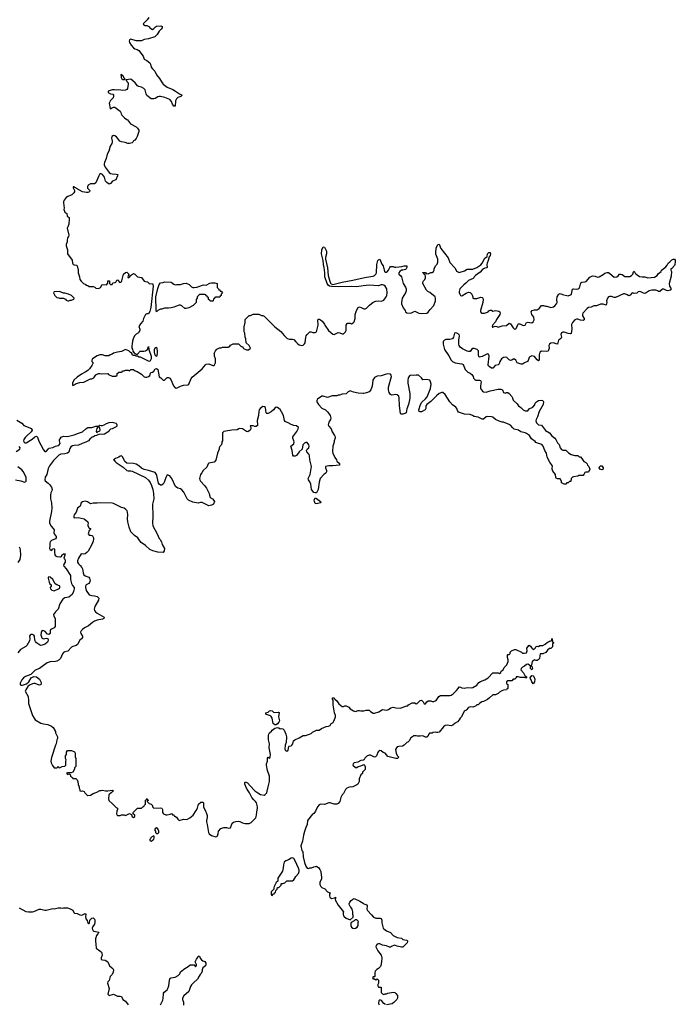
# Model space of a CAD drawing. Header units: inches. Extents: x 2221774 to 2440637, y 201306 to 357559.
# Tile 104 of 245: x 2264898 to 2274641, y 306857 to 321491. Entities that reach past the tile are written whole.
import ezdxf

# ---------------------------------------------------------------- set-up
doc = ezdxf.new("R2010")
doc.units = ezdxf.units.IN
doc.header["$MEASUREMENT"] = 0
for name, color, linetype in [('C2360', 7, 'Continuous'), ('C2361', 7, 'Continuous'), ('C2362', 7, 'Continuous'), ('C2370', 7, 'Continuous'), ('C2371', 7, 'Continuous')]:
    doc.layers.add(name, color=color, linetype=linetype)

msp = doc.modelspace()

# ---------------------------------------------------------------- linework, layer by layer
at = {"layer": 'C2360', "color": 5}
for points, elevation in [([(2265867, 310000), (2265870, 309994), (2265894, 309970), (2265910, 309962), (2265950, 309966), (2265988, 309992), (2266007, 309993), (2266016, 310000)], 60), ([(2266259, 310000), (2266222, 309970), (2266218, 309910), (2266225, 309885), (2266278, 309838), (2266330, 309782), (2266354, 309770), (2266354, 309750), (2266342, 309730), (2266338, 309690), (2266345, 309670), (2266350, 309665), (2266390, 309665), (2266413, 309673), (2266450, 309674), (2266470, 309662), (2266530, 309692), (2266558, 309678), (2266570, 309642), (2266590, 309632), (2266608, 309650), (2266608, 309670), (2266586, 309690), (2266586, 309710), (2266647, 309773), (2266710, 309774), (2266727, 309793), (2266742, 309798), (2266747, 309813), (2266766, 309830), (2266766, 309890), (2266782, 309898), (2266790, 309914), (2266798, 309898), (2266814, 309890), (2266798, 309882), (2266794, 309870), (2266824, 309844), (2266853, 309833), (2266874, 309810), (2266874, 309790), (2266890, 309774), (2266990, 309778), (2267010, 309772), (2267022, 309750), (2267022, 309710), (2267034, 309690), (2267070, 309672), (2267090, 309672), (2267136, 309684), (2267152, 309692), (2267170, 309674), (2267190, 309674), (2267194, 309654), (2267206, 309654), (2267230, 309638), (2267247, 309607), (2267270, 309591), (2267330, 309607), (2267370, 309606), (2267390, 309611), (2267429, 309631), (2267475, 309670), (2267522, 309738), (2267539, 309770), (2267555, 309830), (2267590, 309861), (2267620, 309860), (2267631, 309850), (2267632, 309790), (2267658, 309730), (2267671, 309710), (2267684, 309664), (2267684, 309636), (2267672, 309590), (2267672, 309570), (2267685, 309530), (2267702, 309410), (2267712, 309392), (2267750, 309365), (2267815, 309345), (2267830, 309352), (2267838, 309362), (2267849, 309390), (2267855, 309430), (2267889, 309471), (2267930, 309485), (2267970, 309485), (2268006, 309474), (2268030, 309482), (2268055, 309550), (2268074, 309566), (2268110, 309576), (2268150, 309578), (2268170, 309576), (2268210, 309556), (2268250, 309546), (2268270, 309543), (2268310, 309546), (2268339, 309561), (2268360, 309580), (2268409, 309630), (2268419, 309670), (2268422, 309718), (2268433, 309770), (2268432, 309790), (2268415, 309850), (2268403, 309870), (2268376, 309896), (2268349, 309930), (2268311, 310000)], 60), ([(2268439, 310000), (2268476, 309976), (2268530, 309965), (2268547, 309973), (2268566, 309994), (2268569, 310000)], 60), ([(2269716, 310000), (2269711, 309989), (2269690, 309968), (2269671, 309930), (2269656, 309870), (2269630, 309842), (2269610, 309834), (2269570, 309833), (2269512, 309852), (2269490, 309852), (2269430, 309829), (2269370, 309834), (2269350, 309822), (2269326, 309790), (2269294, 309726), (2269267, 309693), (2269250, 309682), (2269173, 309587), (2269172, 309530), (2269150, 309486), (2269130, 309426), (2269115, 309370), (2269099, 309281), (2269078, 309210), (2269090, 309145), (2269106, 309126), (2269109, 309050), (2269130, 308965), (2269150, 308911), (2269170, 308881), (2269190, 308878), (2269210, 308885), (2269235, 308885), (2269270, 308902), (2269296, 308904), (2269310, 308912), (2269344, 308884), (2269360, 308860), (2269371, 308830), (2269377, 308777), (2269385, 308750), (2269381, 308719), (2269358, 308670), (2269360, 308640), (2269372, 308610), (2269390, 308592), (2269431, 308571), (2269471, 308531), (2269510, 308512), (2269502, 308490), (2269501, 308470), (2269506, 308450), (2269530, 308431), (2269578, 308442), (2269591, 308451), (2269591, 308431), (2269585, 308410), (2269631, 308331), (2269712, 308230), (2269705, 308215), (2269705, 308195), (2269711, 308170), (2269720, 308160), (2269750, 308136), (2269810, 308112), (2269855, 308150), (2269855, 308175), (2269848, 308190), (2269848, 308230), (2269838, 308270), (2269820, 308300), (2269808, 308310), (2269798, 308330), (2269795, 308350), (2269805, 308375), (2269822, 308398), (2269850, 308422), (2269870, 308432), (2269951, 308391), (2270000, 308359)], 60), ([(2264891, 308291), (2264990, 308235), (2265030, 308231), (2265090, 308231), (2265110, 308235), (2265189, 308270), (2265210, 308273), (2265270, 308258), (2265290, 308258), (2265390, 308281), (2265410, 308278), (2265470, 308291), (2265509, 308291), (2265530, 308286), (2265550, 308291), (2265611, 308291), (2265650, 308278), (2265690, 308258), (2265703, 308223), (2265714, 308210), (2265750, 308206), (2265790, 308187), (2265810, 308183), (2265830, 308187), (2265870, 308205), (2265879, 308190), (2265876, 308164), (2265881, 308130), (2265903, 308103), (2265910, 308065), (2265920, 308060), (2265930, 308056), (2265938, 308070), (2265939, 308110), (2265970, 308139), (2265990, 308141), (2266010, 308125), (2266017, 308110), (2266013, 308073), (2266008, 308050), (2265985, 308015), (2265975, 307990), (2265979, 307970), (2265990, 307950), (2266002, 307942), (2266072, 307930), (2266066, 307910), (2266057, 307903), (2266041, 307879), (2266024, 307830), (2266023, 307797), (2266032, 307750), (2266034, 307690), (2266090, 307650), (2266113, 307630), (2266119, 307619), (2266123, 307590), (2266107, 307550), (2266110, 307525), (2266130, 307516), (2266170, 307513), (2266207, 307490), (2266233, 307430), (2266283, 307390), (2266293, 307370), (2266286, 307334), (2266270, 307298), (2266245, 307270), (2266229, 307211), (2266207, 307190), (2266205, 307170), (2266226, 307090), (2266210, 307007), (2266216, 306996), (2266230, 306986), (2266290, 307009), (2266350, 306980), (2266390, 306978), (2266410, 306971), (2266431, 306930), (2266470, 306906), (2266509, 306849)], 40), ([(2266989, 306850), (2267023, 306917), (2267031, 306950), (2267033, 307010), (2267037, 307023), (2267044, 307036), (2267089, 307071), (2267102, 307090), (2267116, 307130), (2267125, 307215), (2267136, 307244), (2267150, 307253), (2267210, 307262), (2267254, 307286), (2267276, 307310), (2267290, 307341), (2267350, 307387), (2267403, 307417), (2267430, 307445), (2267490, 307442), (2267510, 307414), (2267527, 307433), (2267528, 307450), (2267506, 307490), (2267524, 307530), (2267545, 307555), (2267550, 307572), (2267570, 307572), (2267582, 307542), (2267598, 307518), (2267622, 307502), (2267651, 307491), (2267665, 307470), (2267665, 307450), (2267658, 307430), (2267622, 307398), (2267611, 307369), (2267610, 307346), (2267591, 307310), (2267578, 307302), (2267563, 307277), (2267542, 307230), (2267482, 307178), (2267453, 307147), (2267437, 307123), (2267410, 307050), (2267338, 306982), (2267316, 306950), (2267316, 306930), (2267332, 306890), (2267334, 306866), (2267330, 306844)], 40)]:
    msp.add_lwpolyline(points, dxfattribs=dict(at, elevation=elevation))
at = {"layer": 'C2360', "color": 5, "elevation": 60}
for points in [[(2266884, 309356), (2266846, 309334), (2266842, 309318), (2266834, 309310), (2266834, 309290), (2266850, 309282), (2266866, 309290), (2266890, 309314), (2266898, 309330), (2266895, 309355)], [(2266930, 309478), (2266910, 309466), (2266902, 309450), (2266914, 309430), (2266914, 309410), (2266930, 309394), (2266950, 309394), (2266966, 309410), (2266966, 309430), (2266950, 309466)], [(2268950, 309035), (2268930, 309029), (2268894, 309006), (2268852, 308990), (2268830, 308968), (2268816, 308930), (2268815, 308885), (2268802, 308838), (2268732, 308730), (2268732, 308688), (2268710, 308666), (2268682, 308610), (2268674, 308590), (2268673, 308567), (2268634, 308530), (2268634, 308490), (2268638, 308478), (2268650, 308474), (2268667, 308493), (2268682, 308498), (2268687, 308513), (2268702, 308518), (2268706, 308550), (2268726, 308570), (2268727, 308593), (2268750, 308594), (2268786, 308630), (2268786, 308650), (2268790, 308654), (2268810, 308654), (2268836, 308664), (2268870, 308694), (2268950, 308691), (2268970, 308705), (2269003, 308757), (2269040, 308800), (2269049, 308831), (2269050, 308850), (2269041, 308881), (2268994, 308990), (2268970, 309025)], [(2269885, 308115), (2269870, 308099), (2269826, 308074), (2269821, 308059), (2269821, 308030), (2269830, 308002), (2269847, 307987), (2269870, 307986), (2269889, 307991), (2269914, 308006), (2269929, 308030), (2269929, 308071), (2269935, 308090), (2269910, 308114)]]:
    msp.add_lwpolyline(points, close=True, dxfattribs=at)
at = {"layer": 'C2361', "color": 5}
for points, elevation in [([(2266498, 320000), (2266545, 319945), (2266630, 319896), (2266650, 319880), (2266669, 319850), (2266670, 319830), (2266644, 319756), (2266630, 319724), (2266610, 319701), (2266591, 319689), (2266581, 319670), (2266570, 319661), (2266530, 319649), (2266506, 319650), (2266466, 319666), (2266410, 319674), (2266387, 319687), (2266335, 319750), (2266310, 319767), (2266290, 319771), (2266267, 319753), (2266264, 319730), (2266273, 319690), (2266273, 319670), (2266266, 319650), (2266241, 319610), (2266222, 319538), (2266198, 319490), (2266181, 319430), (2266158, 319370), (2266153, 319350), (2266154, 319334), (2266170, 319299), (2266230, 319221), (2266246, 319206), (2266270, 319198), (2266330, 319197), (2266357, 319190), (2266354, 319170), (2266329, 319111), (2266276, 319090), (2266250, 319054), (2266230, 319048), (2266192, 319070), (2266173, 319090), (2266159, 319150), (2266131, 319190), (2266110, 319201), (2266090, 319199), (2266072, 319170), (2266030, 319064), (2266010, 319053), (2265950, 319051), (2265918, 319030), (2265910, 319018), (2265906, 319010), (2265908, 318988), (2265942, 318950), (2265934, 318930), (2265910, 318922), (2265890, 318922), (2265834, 318934), (2265741, 318981), (2265734, 318990), (2265717, 318997), (2265710, 319008), (2265694, 319006), (2265692, 318990), (2265712, 318950), (2265711, 318930), (2265703, 318917), (2265671, 318890), (2265615, 318865), (2265590, 318849), (2265561, 318810), (2265551, 318790), (2265547, 318770), (2265559, 318690), (2265555, 318670), (2265563, 318643), (2265571, 318631), (2265598, 318610), (2265602, 318570), (2265631, 318550), (2265635, 318530), (2265627, 318450), (2265616, 318410), (2265603, 318390), (2265627, 318290), (2265623, 318270), (2265607, 318250), (2265602, 318210), (2265604, 318190), (2265591, 318150), (2265591, 318130), (2265611, 318070), (2265607, 318033), (2265611, 318010), (2265676, 317916), (2265685, 317870), (2265693, 317853), (2265710, 317845), (2265743, 317843), (2265753, 317833), (2265766, 317770), (2265765, 317730), (2265786, 317670), (2265791, 317631), (2265810, 317605), (2265845, 317570), (2265870, 317561), (2265890, 317546), (2265910, 317541), (2265930, 317526), (2265990, 317525), (2266015, 317515), (2266030, 317502), (2266070, 317496), (2266098, 317510), (2266124, 317556), (2266188, 317552), (2266207, 317573), (2266210, 317611), (2266234, 317610), (2266234, 317570), (2266250, 317554), (2266270, 317554), (2266282, 317578), (2266316, 317584), (2266328, 317592), (2266342, 317618), (2266350, 317622), (2266387, 317587), (2266398, 317590), (2266410, 317598), (2266417, 317610), (2266442, 317710), (2266470, 317731), (2266490, 317738), (2266518, 317710), (2266505, 317670), (2266510, 317654), (2266530, 317662), (2266546, 317690), (2266590, 317718), (2266610, 317711), (2266627, 317687), (2266650, 317671), (2266710, 317658), (2266750, 317606), (2266770, 317598), (2266795, 317595), (2266827, 317567), (2266870, 317571), (2266877, 317557), (2266880, 317530), (2266845, 317215), (2266830, 317153), (2266810, 317117), (2266790, 317119), (2266770, 317109), (2266737, 317050), (2266726, 317010), (2266691, 316970), (2266671, 316930), (2266685, 316890), (2266685, 316870), (2266662, 316838), (2266630, 316815), (2266606, 316790), (2266585, 316750), (2266573, 316713), (2266571, 316670), (2266565, 316650), (2266565, 316610), (2266575, 316595), (2266582, 316562), (2266600, 316540), (2266630, 316522), (2266650, 316522), (2266690, 316565), (2266745, 316565), (2266770, 316571), (2266795, 316590), (2266810, 316634), (2266819, 316590), (2266850, 316490), (2266850, 316450), (2266831, 316409), (2266810, 316414), (2266693, 316473), (2266675, 316475), (2266650, 316488), (2266630, 316488), (2266610, 316498), (2266590, 316498), (2266568, 316508), (2266568, 316530), (2266545, 316545), (2266522, 316570), (2266470, 316589), (2266410, 316559), (2266354, 316550), (2266290, 316533), (2266270, 316519), (2266242, 316510), (2266224, 316496), (2266170, 316494), (2266129, 316509), (2266088, 316512), (2266050, 316497), (2265981, 316450), (2265971, 316430), (2265972, 316412), (2265992, 316390), (2265971, 316349), (2265938, 316302), (2265910, 316275), (2265872, 316250), (2265818, 316222), (2265750, 316178), (2265705, 316135), (2265682, 316090), (2265682, 316062), (2265690, 316054), (2265710, 316062), (2265724, 316076), (2265738, 316082), (2265790, 316098), (2265850, 316105), (2265930, 316145), (2265950, 316152), (2265970, 316152), (2265998, 316170), (2266030, 316212), (2266070, 316232), (2266090, 316232), (2266110, 316225), (2266210, 316232), (2266218, 316218), (2266270, 316192), (2266327, 316193), (2266346, 316210), (2266347, 316233), (2266362, 316238), (2266368, 316252), (2266410, 316254), (2266422, 316258), (2266426, 316270), (2266450, 316272), (2266470, 316282), (2266510, 316282), (2266530, 316274), (2266549, 316291), (2266590, 316292), (2266614, 316270), (2266642, 316262), (2266710, 316222), (2266750, 316185), (2266770, 316178), (2266790, 316178), (2266813, 316187), (2266830, 316205), (2266842, 316238), (2266850, 316246), (2266870, 316251), (2266890, 316267), (2266910, 316301), (2266930, 316306), (2266951, 316291), (2266970, 316182), (2266994, 316170), (2267030, 316134), (2267050, 316134), (2267090, 316172), (2267110, 316172), (2267130, 316162), (2267145, 316145), (2267185, 316050), (2267210, 316019), (2267230, 316015), (2267290, 316046), (2267330, 316058), (2267396, 316064), (2267410, 316074), (2267444, 316156), (2267460, 316180), (2267610, 316303), (2267657, 316363), (2267670, 316371), (2267710, 316376), (2267770, 316351), (2267790, 316352), (2267809, 316390), (2267809, 316450), (2267795, 316490), (2267795, 316515), (2267789, 316530), (2267806, 316570), (2267830, 316594), (2267868, 316612), (2267890, 316612), (2267910, 316622), (2267996, 316624), (2268020, 316640), (2268030, 316652), (2268070, 316672), (2268090, 316674), (2268150, 316674), (2268190, 316634), (2268210, 316634), (2268225, 316605), (2268270, 316582), (2268296, 316584), (2268326, 316610), (2268310, 316646), (2268266, 316690), (2268266, 316710), (2268258, 316730), (2268258, 316750), (2268248, 316770), (2268242, 316830), (2268235, 316850), (2268236, 316924), (2268248, 316990), (2268250, 317034), (2268310, 317094), (2268330, 317094), (2268370, 317112), (2268450, 317112), (2268490, 317094), (2268510, 317094), (2268530, 317082), (2268690, 316926), (2268779, 316859), (2268830, 316796), (2268874, 316754), (2268910, 316743), (2268950, 316743), (2268970, 316736), (2269004, 316704), (2269030, 316671), (2269050, 316658), (2269086, 316646), (2269110, 316652), (2269130, 316672), (2269139, 316690), (2269149, 316770), (2269155, 316790), (2269168, 316810), (2269208, 316850), (2269230, 316851), (2269256, 316844), (2269290, 316842), (2269310, 316854), (2269333, 316950), (2269328, 317030), (2269340, 317040), (2269350, 317042), (2269370, 317032), (2269392, 317010), (2269426, 316966), (2269431, 316950), (2269486, 316870), (2269550, 316818), (2269570, 316812), (2269630, 316842), (2269657, 316837), (2269690, 316822), (2269710, 316822), (2269738, 316850), (2269749, 316870), (2269749, 316950), (2269763, 316977), (2269770, 316982), (2269810, 316982), (2269830, 316972), (2269855, 316985), (2269870, 317002), (2269881, 317050), (2269885, 317110), (2269904, 317170), (2269930, 317212), (2269950, 317222), (2269975, 317215), (2270000, 317199)], 60), ([(2270000, 317533), (2269910, 317520), (2269830, 317525), (2269630, 317521), (2269530, 317524), (2269504, 317530), (2269484, 317544), (2269468, 317568), (2269433, 317670), (2269433, 317730), (2269425, 317810), (2269413, 317850), (2269409, 317910), (2269384, 318010), (2269389, 318071), (2269410, 318114), (2269430, 318112), (2269456, 318050), (2269459, 318010), (2269445, 317955), (2269444, 317930), (2269470, 317802), (2269483, 317690), (2269500, 317620), (2269517, 317577), (2269527, 317567), (2269550, 317556), (2269570, 317558), (2269690, 317590), (2269850, 317620), (2270000, 317654)], 60), ([(2270000, 315936), (2269930, 315939), (2269857, 315957), (2269810, 315975), (2269780, 315960), (2269750, 315928), (2269690, 315926), (2269650, 315908), (2269630, 315908), (2269610, 315898), (2269590, 315902), (2269542, 315898), (2269470, 315875), (2269410, 315895), (2269390, 315894), (2269322, 315850), (2269312, 315830), (2269312, 315810), (2269338, 315770), (2269390, 315718), (2269442, 315690), (2269478, 315658), (2269511, 315610), (2269521, 315570), (2269518, 315550), (2269491, 315510), (2269482, 315470), (2269491, 315450), (2269525, 315410), (2269544, 315364), (2269578, 315310), (2269585, 315290), (2269585, 315270), (2269571, 315230), (2269571, 315210), (2269551, 315150), (2269547, 315073), (2269551, 315050), (2269582, 314982), (2269605, 314950), (2269612, 314930), (2269650, 314894), (2269652, 314870), (2269550, 314858), (2269490, 314862), (2269443, 314850), (2269444, 314830), (2269459, 314790), (2269459, 314770), (2269448, 314752), (2269425, 314735), (2269365, 314670), (2269350, 314618), (2269333, 314510), (2269310, 314461), (2269290, 314457), (2269270, 314465), (2269233, 314510), (2269224, 314590), (2269210, 314622), (2269189, 314650), (2269184, 314670), (2269217, 314730), (2269235, 314850), (2269209, 314950), (2269206, 315010), (2269199, 315030), (2269165, 315070), (2269159, 315090), (2269169, 315110), (2269197, 315130), (2269201, 315150), (2269194, 315170), (2269170, 315209), (2269150, 315209), (2269130, 315199), (2269107, 315170), (2269094, 315106), (2269050, 315069), (2269010, 315014), (2268990, 315004), (2268965, 315005), (2268959, 315019), (2268949, 315090), (2268929, 315150), (2268970, 315187), (2268976, 315210), (2268973, 315233), (2268956, 315270), (2268956, 315290), (2269017, 315370), (2269037, 315410), (2269039, 315430), (2269010, 315457), (2268970, 315461), (2268930, 315472), (2268890, 315498), (2268852, 315512), (2268841, 315521), (2268832, 315532), (2268816, 315610), (2268790, 315665), (2268770, 315695), (2268750, 315714), (2268730, 315727), (2268710, 315732), (2268690, 315719), (2268668, 315692), (2268635, 315665), (2268590, 315639), (2268570, 315639), (2268559, 315650), (2268550, 315726), (2268537, 315737), (2268510, 315741), (2268470, 315712), (2268456, 315690), (2268451, 315671), (2268448, 315610), (2268425, 315535), (2268433, 315470), (2268430, 315458), (2268410, 315444), (2268390, 315444), (2268367, 315453), (2268326, 315454), (2268322, 315450), (2268332, 315432), (2268331, 315410), (2268321, 315390), (2268290, 315364), (2268270, 315369), (2268210, 315409), (2268170, 315413), (2268154, 315410), (2268130, 315395), (2268052, 315392), (2267934, 315370), (2267914, 315350), (2267912, 315230), (2267904, 315216), (2267902, 315190), (2267892, 315168), (2267870, 315146), (2267862, 315130), (2267862, 315110), (2267836, 315050), (2267814, 314946), (2267790, 314916), (2267710, 314899), (2267698, 314890), (2267680, 314840), (2267626, 314790), (2267603, 314757), (2267587, 314730), (2267571, 314670), (2267575, 314650), (2267587, 314630), (2267646, 314570), (2267676, 314530), (2267716, 314450), (2267718, 314422), (2267731, 314390), (2267765, 314370), (2267785, 314345), (2267791, 314330), (2267778, 314290), (2267750, 314274), (2267710, 314266), (2267610, 314314), (2267587, 314313), (2267550, 314304), (2267470, 314318), (2267409, 314350), (2267386, 314370), (2267335, 314470), (2267310, 314504), (2267290, 314517), (2267249, 314529), (2267215, 314555), (2267161, 314670), (2267130, 314713), (2267090, 314728), (2267070, 314689), (2267052, 314628), (2267030, 314588), (2267005, 314575), (2266990, 314574), (2266970, 314589), (2266963, 314603), (2266936, 314716), (2266930, 314733), (2266910, 314761), (2266810, 314793), (2266746, 314806), (2266706, 314826), (2266670, 314859), (2266630, 314884), (2266590, 314895), (2266490, 314902), (2266463, 314923), (2266450, 314942), (2266430, 314989), (2266410, 315009), (2266390, 315005), (2266370, 314989), (2266322, 314970), (2266294, 314950), (2266304, 314944), (2266311, 314930), (2266331, 314910), (2266438, 314838), (2266490, 314792), (2266510, 314786), (2266550, 314786), (2266570, 314781), (2266767, 314687), (2266810, 314645), (2266836, 314610), (2266856, 314570), (2266876, 314510), (2266887, 314450), (2266893, 314370), (2266871, 314290), (2266877, 314110), (2266871, 314010), (2266875, 313970), (2266941, 313850), (2266970, 313782), (2266985, 313765), (2267005, 313730), (2267017, 313690), (2267048, 313630), (2267045, 313595), (2267030, 313572), (2266950, 313575), (2266878, 313598), (2266830, 313619), (2266770, 313675), (2266702, 313722), (2266683, 313743), (2266655, 313790), (2266606, 313826), (2266550, 313878), (2266524, 313950), (2266504, 314030), (2266501, 314070), (2266505, 314130), (2266499, 314170), (2266493, 314190), (2266477, 314210), (2266450, 314229), (2266410, 314241), (2266290, 314299), (2266270, 314304), (2266092, 314312), (2266050, 314303), (2265990, 314306), (2265950, 314297), (2265905, 314325), (2265870, 314334), (2265834, 314326), (2265811, 314310), (2265799, 314261), (2265759, 314230), (2265736, 314170), (2265707, 314130), (2265701, 314110), (2265702, 314090), (2265710, 314087), (2265769, 314091), (2265810, 314084), (2265855, 314070), (2265911, 314030), (2265918, 314010), (2265911, 313990), (2265911, 313970), (2265930, 313932), (2265954, 313930), (2265930, 313898), (2265916, 313850), (2265930, 313831), (2265950, 313831), (2265970, 313826), (2265979, 313819), (2265997, 313790), (2265997, 313770), (2265990, 313738), (2265971, 313690), (2265915, 313590), (2265896, 313570), (2265870, 313553), (2265850, 313549), (2265810, 313554), (2265770, 313486), (2265757, 313450), (2265758, 313430), (2265770, 313406), (2265799, 313379), (2265823, 313350), (2265830, 313330), (2265839, 313270), (2265850, 313241), (2265870, 313224), (2265925, 313205), (2265938, 313190), (2265944, 313150), (2265936, 313124), (2265928, 313112), (2265888, 313092), (2265876, 313070), (2265874, 313050), (2265887, 313007), (2265930, 312944), (2265970, 312931), (2266010, 312928), (2266050, 312917), (2266065, 312905), (2266073, 312893), (2266070, 312862), (2266014, 312770), (2266005, 312730), (2266011, 312710), (2266024, 312690), (2266051, 312670), (2266156, 312610), (2266151, 312590), (2266130, 312581), (2266050, 312565), (2266010, 312550), (2265979, 312530), (2265920, 312480), (2265859, 312450), (2265831, 312430), (2265811, 312410), (2265804, 312390), (2265807, 312370), (2265831, 312330), (2265831, 312310), (2265817, 312290), (2265790, 312269), (2265756, 312204), (2265738, 312190), (2265690, 312177), (2265670, 312165), (2265614, 312106), (2265570, 312094), (2265550, 312084), (2265535, 312065), (2265503, 311997), (2265484, 311976), (2265450, 311955), (2265430, 311950), (2265350, 311945), (2265307, 311933), (2265230, 311880), (2265193, 311847), (2265130, 311822), (2265063, 311757), (2264987, 311730), (2264955, 311710), (2264930, 311680), (2264905, 311630), (2264905, 311605), (2264921, 311601), (2264938, 311602), (2264998, 311622), (2265032, 311648), (2265070, 311707), (2265090, 311721), (2265110, 311727), (2265150, 311723), (2265194, 311690), (2265213, 311650), (2265217, 311630), (2265210, 311604), (2265190, 311601), (2265130, 311624), (2265110, 311627), (2265090, 311621), (2265042, 311598), (2265021, 311579), (2264988, 311530), (2264982, 311510), (2265023, 311430), (2265031, 311370), (2265031, 311330), (2265091, 311151), (2265111, 311111), (2265130, 311085), (2265210, 311038), (2265250, 311025), (2265317, 311017), (2265370, 310992), (2265398, 310970), (2265430, 310914), (2265432, 310890), (2265462, 310830), (2265462, 310810), (2265452, 310788), (2265442, 310730), (2265431, 310710), (2265370, 310526), (2265361, 310470), (2265365, 310445), (2265384, 310404), (2265410, 310374), (2265450, 310374), (2265462, 310378), (2265470, 310394), (2265478, 310378), (2265490, 310374), (2265530, 310392), (2265570, 310394), (2265586, 310410), (2265582, 310422), (2265582, 310470), (2265588, 310490), (2265578, 310510), (2265578, 310550), (2265595, 310570), (2265596, 310604), (2265608, 310630), (2265670, 310631), (2265714, 310610), (2265722, 310590), (2265724, 310536), (2265732, 310510), (2265734, 310390), (2265714, 310370), (2265714, 310350), (2265690, 310308), (2265664, 310296), (2265610, 310298), (2265594, 310290), (2265610, 310274), (2265630, 310282), (2265650, 310274), (2265654, 310250), (2265682, 310230), (2265690, 310214), (2265732, 310212), (2265753, 310193), (2265762, 310170), (2265765, 310125), (2265782, 310090), (2265782, 310070), (2265792, 310050), (2265794, 310030), (2265810, 310025), (2265830, 310032), (2265858, 310018), (2265867, 310000)], 60), ([(2264857, 315537), (2264930, 315494), (2264961, 315461), (2265074, 315414), (2265084, 315390), (2265070, 315366), (2264997, 315303), (2264979, 315281), (2264961, 315250), (2264956, 315230), (2264963, 315210), (2264982, 315202), (2264996, 315204), (2265082, 315258), (2265121, 315290), (2265150, 315302), (2265165, 315285), (2265185, 315225), (2265250, 315096), (2265270, 315071), (2265290, 315071), (2265325, 315115), (2265338, 315122), (2265390, 315133), (2265428, 315152), (2265470, 315160), (2265486, 315170), (2265498, 315190), (2265492, 315230), (2265492, 315250), (2265498, 315262), (2265516, 315284), (2265550, 315303), (2265610, 315295), (2265710, 315322), (2265770, 315347), (2265834, 315366), (2265881, 315410), (2265910, 315428), (2265969, 315431), (2266030, 315451), (2266068, 315452), (2266090, 315462), (2266110, 315458), (2266130, 315461), (2266153, 315467), (2266190, 315491), (2266230, 315506), (2266270, 315511), (2266332, 315492), (2266342, 315470), (2266342, 315450), (2266330, 315438), (2266272, 315408), (2266250, 315406), (2266230, 315386), (2266222, 315370), (2266158, 315330), (2266130, 315326), (2266090, 315330), (2266059, 315321), (2266042, 315310), (2266015, 315305), (2265996, 315290), (2265975, 315285), (2265942, 315258), (2265920, 315230), (2265879, 315210), (2265826, 315194), (2265770, 315167), (2265710, 315163), (2265684, 315156), (2265660, 315140), (2265643, 315117), (2265630, 315065), (2265610, 315050), (2265570, 315040), (2265510, 315033), (2265481, 315019), (2265401, 314939), (2265340, 314860), (2265322, 314818), (2265303, 314730), (2265275, 314690), (2265271, 314651), (2265275, 314635), (2265323, 314603), (2265343, 314583), (2265370, 314545), (2265379, 314510), (2265376, 314490), (2265361, 314459), (2265356, 314430), (2265356, 314370), (2265371, 314310), (2265374, 314230), (2265370, 314179), (2265342, 314038), (2265342, 314010), (2265364, 313964), (2265398, 313930), (2265411, 313910), (2265406, 313866), (2265411, 313850), (2265439, 313810), (2265439, 313790), (2265430, 313775), (2265370, 313752), (2265351, 313730), (2265345, 313710), (2265348, 313670), (2265341, 313630), (2265350, 313611), (2265370, 313601), (2265390, 313625), (2265411, 313631), (2265417, 313617), (2265414, 313570), (2265418, 313538), (2265430, 313522), (2265450, 313513), (2265493, 313507), (2265506, 313510), (2265522, 313518), (2265526, 313530), (2265550, 313554), (2265572, 313550), (2265571, 313530), (2265554, 313490), (2265570, 313474), (2265575, 313450), (2265572, 313430), (2265550, 313390), (2265553, 313370), (2265590, 313330), (2265652, 313230), (2265653, 313170), (2265668, 313110), (2265681, 313081), (2265706, 313050), (2265710, 313032), (2265699, 312990), (2265678, 312950), (2265630, 312907), (2265570, 312900), (2265540, 312880), (2265493, 312807), (2265471, 312730), (2265431, 312690), (2265402, 312650), (2265404, 312624), (2265423, 312590), (2265427, 312490), (2265423, 312470), (2265411, 312450), (2265370, 312435), (2265356, 312424), (2265351, 312409), (2265350, 312369), (2265330, 312353), (2265310, 312359), (2265278, 312398), (2265255, 312410), (2265230, 312412), (2265220, 312400), (2265215, 312385), (2265212, 312350), (2265225, 312305), (2265230, 312297), (2265250, 312291), (2265290, 312301), (2265315, 312295), (2265321, 312270), (2265317, 312250), (2265310, 312239), (2265275, 312210), (2265230, 312193), (2265206, 312190), (2265150, 312227), (2265133, 312250), (2265124, 312270), (2265116, 312330), (2265110, 312341), (2265090, 312354), (2265070, 312355), (2265055, 312345), (2265045, 312330), (2265047, 312290), (2265042, 312258), (2265006, 312190), (2264990, 312174), (2264908, 312130), (2264870, 312082)], 40), ([(2264847, 315073), (2264899, 315110), (2264903, 315130), (2264890, 315147)], 40), ([(2264834, 314650), (2264915, 314635), (2264970, 314619), (2264990, 314625), (2264993, 314630), (2264995, 314690), (2264950, 314777), (2264930, 314799), (2264870, 314845)], 40), ([(2264875, 313425), (2264907, 313470), (2264915, 313530), (2264910, 313610), (2264906, 313630), (2264894, 313650)], 40), ([(2268569, 310000), (2268577, 310023), (2268589, 310090), (2268612, 310170), (2268609, 310250), (2268581, 310330), (2268567, 310410), (2268567, 310430), (2268579, 310470), (2268583, 310517), (2268590, 310532), (2268610, 310512), (2268619, 310530), (2268624, 310570), (2268603, 310670), (2268609, 310730), (2268595, 310790), (2268595, 310850), (2268599, 310870), (2268610, 310891), (2268642, 310918), (2268649, 310930), (2268690, 310962), (2268730, 310971), (2268748, 310968), (2268770, 310951), (2268790, 310956), (2268810, 310951), (2268826, 310930), (2268855, 310870), (2268865, 310830), (2268858, 310750), (2268844, 310710), (2268839, 310650), (2268848, 310628), (2268870, 310621), (2268890, 310634), (2268898, 310690), (2268904, 310696), (2268930, 310701), (2268942, 310710), (2268955, 310730), (2268968, 310772), (2268986, 310790), (2269050, 310818), (2269110, 310852), (2269147, 310853), (2269206, 310870), (2269230, 310882), (2269250, 310902), (2269310, 310932), (2269350, 310932), (2269384, 310956), (2269450, 310986), (2269486, 310990), (2269510, 311002), (2269528, 311030), (2269550, 311042), (2269570, 311074), (2269589, 311130), (2269589, 311151), (2269577, 311190), (2269556, 311310), (2269555, 311375), (2269548, 311390), (2269546, 311410), (2269550, 311412), (2269571, 311411), (2269582, 311390), (2269610, 311366), (2269641, 311321), (2269690, 311285), (2269710, 311282), (2269730, 311291), (2269750, 311291), (2269791, 311271), (2269810, 311251), (2269860, 311220), (2269890, 311211), (2269930, 311225), (2269950, 311225), (2269970, 311218), (2270000, 311218)], 60), ([(2270000, 310485), (2269970, 310482), (2269922, 310458), (2269870, 310448), (2269852, 310430), (2269851, 310410), (2269890, 310378), (2269910, 310378), (2269930, 310392), (2269970, 310402), (2270000, 310417)], 60), ([(2270000, 310316), (2269994, 310310), (2269992, 310288), (2269970, 310266), (2269942, 310210), (2269942, 310170), (2269922, 310130), (2269910, 310118), (2269850, 310088), (2269830, 310082), (2269810, 310088), (2269762, 310070), (2269742, 310050), (2269716, 310000)], 60), ([(2268311, 310000), (2268295, 310030), (2268268, 310068), (2268242, 310130), (2268243, 310150), (2268250, 310163), (2268284, 310150), (2268322, 310102), (2268390, 310032), (2268439, 310000)], 60), ([(2266016, 310000), (2266018, 310002), (2266046, 310010), (2266090, 310034), (2266110, 310034), (2266130, 310042), (2266171, 310031), (2266210, 310031), (2266270, 310038), (2266290, 310032), (2266290, 310029), (2266278, 310022), (2266271, 310009), (2266259, 310000)], 60)]:
    msp.add_lwpolyline(points, dxfattribs=dict(at, elevation=elevation))
for points, elevation in [([(2267210, 317551), (2267230, 317556), (2267290, 317556), (2267330, 317571), (2267370, 317574), (2267417, 317557), (2267450, 317518), (2267471, 317511), (2267490, 317511), (2267530, 317517), (2267630, 317552), (2267670, 317546), (2267726, 317574), (2267750, 317581), (2267800, 317580), (2267832, 317570), (2267834, 317510), (2267854, 317490), (2267858, 317478), (2267870, 317474), (2267878, 317458), (2267890, 317454), (2267914, 317430), (2267894, 317410), (2267894, 317390), (2267878, 317382), (2267870, 317366), (2267810, 317366), (2267798, 317362), (2267793, 317347), (2267778, 317342), (2267774, 317310), (2267770, 317306), (2267730, 317306), (2267722, 317322), (2267706, 317330), (2267702, 317362), (2267690, 317366), (2267682, 317382), (2267668, 317388), (2267662, 317402), (2267650, 317406), (2267570, 317406), (2267534, 317370), (2267534, 317350), (2267522, 317330), (2267522, 317290), (2267517, 317283), (2267475, 317245), (2267414, 317210), (2267370, 317198), (2267350, 317198), (2267310, 317238), (2267290, 317248), (2267270, 317248), (2267190, 317218), (2267151, 317209), (2267110, 317202), (2267050, 317202), (2267011, 317189), (2266990, 317189), (2266950, 317169), (2266930, 317148), (2266925, 317170), (2266923, 317370), (2266950, 317495), (2266970, 317555), (2266990, 317581), (2267030, 317586), (2267050, 317595), (2267150, 317591), (2267190, 317558)], 60), ([(2265490, 317449), (2265410, 317446), (2265404, 317436), (2265402, 317430), (2265418, 317390), (2265450, 317363), (2265479, 317359), (2265490, 317352), (2265550, 317354), (2265577, 317337), (2265590, 317322), (2265613, 317313), (2265630, 317312), (2265650, 317322), (2265670, 317322), (2265702, 317338), (2265706, 317350), (2265666, 317390), (2265626, 317410), (2265570, 317426), (2265550, 317426)], 60), ([(2266930, 316486), (2266910, 316506), (2266901, 316550), (2266903, 316590), (2266910, 316614), (2266930, 316622), (2266941, 316570), (2266941, 316530)], 60), ([(2266070, 315446), (2266058, 315442), (2266045, 315415), (2266034, 315374), (2266038, 315358), (2266050, 315354), (2266056, 315364), (2266090, 315382), (2266095, 315390), (2266090, 315426)], 40), ([(2269310, 314297), (2269290, 314302), (2269277, 314330), (2269274, 314350), (2269290, 314382), (2269310, 314376), (2269366, 314330), (2269371, 314311), (2269374, 314310), (2269370, 314309)], 60), ([(2265330, 313209), (2265321, 313199), (2265319, 313190), (2265334, 313130), (2265347, 313107), (2265365, 313090), (2265365, 313070), (2265351, 313050), (2265356, 313030), (2265376, 313010), (2265410, 313004), (2265475, 313030), (2265490, 313041), (2265497, 313050), (2265494, 313070), (2265490, 313075), (2265450, 313089), (2265427, 313107), (2265393, 313173), (2265350, 313205)], 40), ([(2268690, 311194), (2268738, 311198), (2268755, 311195), (2268745, 311130), (2268757, 311070), (2268751, 311050), (2268730, 311024), (2268710, 311013), (2268690, 311009), (2268664, 311030), (2268649, 311110), (2268636, 311136), (2268625, 311145), (2268565, 311165), (2268558, 311170), (2268558, 311190), (2268590, 311201), (2268610, 311218), (2268630, 311225), (2268650, 311218), (2268670, 311201)], 60)]:
    msp.add_lwpolyline(points, close=True, dxfattribs=dict(at, elevation=elevation))
at = {"layer": 'C2362', "color": 5, "elevation": 60}
msp.add_lwpolyline([(2266815, 321525), (2266791, 321489), (2266734, 321430), (2266738, 321418), (2266765, 321405), (2266790, 321402), (2266825, 321385), (2266832, 321370), (2266870, 321346), (2266890, 321358), (2266914, 321386), (2266930, 321396), (2266997, 321397), (2267014, 321390), (2267014, 321370), (2267002, 321350), (2266970, 321318), (2266942, 321270), (2266905, 321235), (2266810, 321204), (2266750, 321198), (2266710, 321178), (2266630, 321177), (2266550, 321200), (2266531, 321189), (2266525, 321170), (2266528, 321150), (2266553, 321110), (2266590, 321073), (2266610, 321058), (2266646, 321046), (2266671, 321031), (2266731, 320950), (2266750, 320905), (2266790, 320883), (2266830, 320850), (2266840, 320830), (2266850, 320786), (2266870, 320761), (2266908, 320728), (2266931, 320670), (2266977, 320617), (2267015, 320550), (2267031, 320530), (2267088, 320488), (2267174, 320454), (2267216, 320430), (2267271, 320391), (2267312, 320370), (2267294, 320350), (2267250, 320335), (2267227, 320313), (2267213, 320287), (2267210, 320206), (2267190, 320204), (2267170, 320234), (2267153, 320273), (2267130, 320305), (2267056, 320336), (2266991, 320349), (2266970, 320349), (2266950, 320346), (2266910, 320319), (2266890, 320314), (2266850, 320315), (2266790, 320362), (2266776, 320390), (2266761, 320450), (2266743, 320470), (2266710, 320489), (2266670, 320497), (2266650, 320510), (2266613, 320553), (2266550, 320609), (2266482, 320598), (2266474, 320590), (2266485, 320585), (2266492, 320570), (2266511, 320551), (2266511, 320531), (2266501, 320470), (2266490, 320454), (2266470, 320441), (2266430, 320436), (2266370, 320446), (2266330, 320444), (2266309, 320449), (2266270, 320449), (2266211, 320430), (2266211, 320410), (2266250, 320388), (2266282, 320382), (2266291, 320371), (2266294, 320354), (2266287, 320330), (2266248, 320292), (2266230, 320250), (2266245, 320170), (2266250, 320166), (2266263, 320177), (2266290, 320190), (2266312, 320192), (2266390, 320130), (2266400, 320110), (2266404, 320090), (2266416, 320070), (2266458, 320030), (2266490, 320009), (2266498, 320000)], dxfattribs=at)
msp.add_lwpolyline([(2266410, 320674), (2266394, 320670), (2266404, 320664), (2266408, 320630), (2266418, 320610), (2266430, 320601), (2266450, 320602), (2266458, 320602), (2266466, 320610), (2266455, 320615), (2266430, 320659), (2266421, 320661)], close=True, dxfattribs=at)
at = {"layer": 'C2370', "color": 5, "elevation": 60}
for points in [[(2270000, 308359), (2270010, 308352), (2270057, 308337), (2270062, 308322), (2270056, 308270), (2270065, 308250), (2270128, 308188), (2270154, 308154), (2270190, 308136), (2270256, 308136), (2270271, 308131), (2270282, 308110), (2270278, 308070), (2270298, 307990), (2270310, 307978), (2270350, 307951), (2270410, 307922), (2270450, 307881), (2270510, 307851), (2270570, 307838), (2270590, 307822), (2270650, 307812), (2270660, 307800), (2270662, 307790), (2270654, 307770), (2270590, 307704), (2270570, 307704), (2270510, 307719), (2270470, 307735), (2270424, 307716), (2270410, 307706), (2270393, 307707), (2270350, 307728), (2270290, 307738), (2270250, 307755), (2270230, 307755), (2270210, 307749), (2270196, 307730), (2270191, 307710), (2270198, 307690), (2270222, 307650), (2270271, 307590), (2270281, 307550), (2270277, 307490), (2270267, 307433), (2270260, 307420), (2270231, 307389), (2270206, 307374), (2270182, 307350), (2270174, 307330), (2270174, 307270), (2270170, 307266), (2270150, 307266), (2270142, 307250), (2270150, 307234), (2270170, 307234), (2270190, 307222), (2270210, 307234), (2270230, 307214), (2270231, 307169), (2270221, 307150), (2270218, 307130), (2270230, 307112), (2270272, 307112), (2270272, 307032), (2270290, 307012), (2270310, 307002), (2270329, 307011), (2270350, 307012), (2270370, 307025), (2270450, 307036), (2270471, 307031), (2270490, 307018), (2270511, 306990), (2270512, 306950), (2270502, 306930), (2270458, 306882), (2270435, 306865), (2270350, 306849)], [(2270333, 306853), (2270309, 306869), (2270275, 306915), (2270250, 306926), (2270233, 306907), (2270231, 306870), (2270242, 306850)]]:
    msp.add_lwpolyline(points, dxfattribs=at)
at = {"layer": 'C2371', "color": 5, "elevation": 60}
for points in [[(2270000, 317654), (2270050, 317666), (2270150, 317681), (2270171, 317689), (2270192, 317708), (2270200, 317730), (2270207, 317853), (2270222, 317910), (2270230, 317922), (2270250, 317934), (2270279, 317859), (2270299, 317830), (2270318, 317750), (2270330, 317738), (2270350, 317738), (2270357, 317743), (2270378, 317770), (2270398, 317810), (2270410, 317822), (2270450, 317822), (2270470, 317811), (2270490, 317811), (2270578, 317822), (2270612, 317832), (2270650, 317834), (2270652, 317810), (2270642, 317790), (2270630, 317778), (2270590, 317769), (2270570, 317769), (2270545, 317750), (2270532, 317730), (2270532, 317710), (2270564, 317684), (2270572, 317670), (2270598, 317570), (2270633, 317513), (2270641, 317490), (2270640, 317460), (2270631, 317429), (2270581, 317350), (2270571, 317290), (2270574, 317270), (2270596, 317210), (2270625, 317170), (2270631, 317151), (2270650, 317132), (2270710, 317131), (2270770, 317158), (2270790, 317151), (2270828, 317128), (2270870, 317122), (2270946, 317130), (2270970, 317146), (2270996, 317184), (2271050, 317243), (2271076, 317310), (2271078, 317350), (2271070, 317373), (2270994, 317434), (2270962, 317450), (2270942, 317470), (2270889, 317570), (2270888, 317590), (2270898, 317610), (2270918, 317630), (2270927, 317653), (2270928, 317670), (2270922, 317702), (2270910, 317706), (2270906, 317726), (2270886, 317730), (2270890, 317734), (2270930, 317734), (2270938, 317718), (2270970, 317714), (2271009, 317731), (2271030, 317732), (2271048, 317750), (2271058, 317770), (2271058, 317790), (2271075, 317830), (2271101, 317859), (2271113, 317887), (2271112, 317932), (2271084, 318004), (2271080, 318030), (2271085, 318095), (2271110, 318152), (2271130, 318154), (2271157, 318090), (2271265, 317950), (2271290, 317882), (2271363, 317803), (2271385, 317770), (2271391, 317751), (2271430, 317731), (2271510, 317759), (2271550, 317781), (2271630, 317785), (2271690, 317810), (2271752, 317848), (2271772, 317870), (2271810, 317944), (2271844, 317970), (2271850, 318012), (2271868, 318030), (2271891, 318031), (2271894, 318010), (2271890, 317988), (2271875, 317965), (2271862, 317910), (2271843, 317870), (2271839, 317850), (2271845, 317810), (2271837, 317803), (2271810, 317798), (2271790, 317787), (2271770, 317772), (2271741, 317739), (2271670, 317689), (2271651, 317670), (2271645, 317655), (2271636, 317644), (2271570, 317613), (2271530, 317573), (2271496, 317550), (2271439, 317490), (2271427, 317450), (2271430, 317434), (2271438, 317410), (2271450, 317392), (2271470, 317387), (2271535, 317425), (2271570, 317439), (2271590, 317436), (2271618, 317410), (2271632, 317370), (2271633, 317353), (2271645, 317345), (2271690, 317346), (2271750, 317365), (2271770, 317362), (2271777, 317357), (2271782, 317350), (2271785, 317330), (2271781, 317290), (2271747, 317170), (2271748, 317148), (2271762, 317130), (2271806, 317130), (2271850, 317143), (2271862, 317150), (2271870, 317162), (2271890, 317172), (2271910, 317172), (2271930, 317161), (2271970, 317171), (2272019, 317159), (2272032, 317150), (2272038, 317130), (2272031, 317110), (2271983, 317037), (2271970, 316998), (2271925, 316950), (2271917, 316930), (2271923, 316923), (2271930, 316919), (2271950, 316931), (2271970, 316936), (2271990, 316930), (2272010, 316919), (2272070, 316943), (2272130, 316946), (2272170, 316978), (2272191, 316971), (2272230, 316911), (2272250, 316892), (2272270, 316898), (2272289, 316930), (2272299, 316961), (2272309, 316971), (2272330, 316971), (2272370, 316951), (2272390, 316946), (2272410, 316952), (2272430, 316991), (2272450, 316996), (2272510, 316987), (2272530, 316998), (2272541, 317030), (2272536, 317070), (2272509, 317110), (2272499, 317150), (2272513, 317167), (2272550, 317179), (2272590, 317178), (2272620, 317200), (2272650, 317242), (2272656, 317244), (2272684, 317244), (2272710, 317231), (2272730, 317231), (2272790, 317215), (2272830, 317224), (2272850, 317239), (2272876, 317270), (2272883, 317290), (2272879, 317330), (2272884, 317370), (2272910, 317411), (2272930, 317423), (2272966, 317406), (2273047, 317387), (2273081, 317399), (2273098, 317410), (2273115, 317485), (2273130, 317491), (2273170, 317484), (2273195, 317490), (2273210, 317501), (2273221, 317519), (2273238, 317582), (2273250, 317591), (2273290, 317594), (2273318, 317602), (2273370, 317662), (2273410, 317682), (2273450, 317679), (2273485, 317665), (2273510, 317667), (2273570, 317702), (2273595, 317725), (2273630, 317734), (2273650, 317732), (2273670, 317721), (2273730, 317666), (2273770, 317671), (2273790, 317685), (2273810, 317711), (2273830, 317711), (2273850, 317703), (2273890, 317676), (2273965, 317675), (2273990, 317690), (2274009, 317710), (2274018, 317742), (2274030, 317755), (2274043, 317723), (2274053, 317713), (2274110, 317675), (2274148, 317668), (2274170, 317671), (2274190, 317667), (2274233, 317653), (2274330, 317664), (2274372, 317688), (2274390, 317719), (2274429, 317750), (2274434, 317766), (2274470, 317791), (2274500, 317820), (2274519, 317841), (2274534, 317870), (2274561, 317890), (2274590, 317921), (2274610, 317931), (2274630, 317932), (2274639, 317919), (2274641, 317890), (2274636, 317850), (2274630, 317835), (2274590, 317795), (2274574, 317790), (2274574, 317770), (2274582, 317750), (2274577, 317677), (2274550, 317570), (2274553, 317530), (2274578, 317490), (2274562, 317470), (2274530, 317463), (2274510, 317466), (2274470, 317485), (2274450, 317484), (2274410, 317449), (2274390, 317449), (2274379, 317459), (2274350, 317469), (2274290, 317469), (2274250, 317460), (2274210, 317429), (2274190, 317421), (2274167, 317427), (2274130, 317447), (2274110, 317449), (2274090, 317445), (2274070, 317424), (2274030, 317421), (2274010, 317429), (2273995, 317425), (2273970, 317395), (2273950, 317385), (2273923, 317403), (2273890, 317417), (2273870, 317414), (2273750, 317363), (2273730, 317364), (2273695, 317375), (2273670, 317375), (2273650, 317370), (2273631, 317350), (2273618, 317310), (2273621, 317290), (2273612, 317250), (2273570, 317263), (2273530, 317265), (2273470, 317238), (2273430, 317237), (2273390, 317219), (2273350, 317212), (2273330, 317199), (2273267, 317130), (2273262, 317110), (2273264, 317090), (2273285, 317050), (2273285, 317030), (2273270, 317019), (2273230, 317025), (2273190, 317039), (2273170, 317039), (2273150, 317029), (2273115, 316990), (2273100, 316960), (2273103, 316890), (2273093, 316827), (2273077, 316823), (2273050, 316827), (2272990, 316849), (2272970, 316849), (2272950, 316836), (2272940, 316810), (2272948, 316770), (2272944, 316756), (2272934, 316746), (2272904, 316730), (2272891, 316670), (2272870, 316673), (2272830, 316689), (2272790, 316684), (2272771, 316670), (2272761, 316650), (2272764, 316610), (2272750, 316562), (2272730, 316557), (2272650, 316564), (2272630, 316549), (2272618, 316510), (2272620, 316440), (2272618, 316430), (2272610, 316422), (2272590, 316435), (2272550, 316485), (2272510, 316495), (2272479, 316481), (2272470, 316468), (2272455, 316425), (2272445, 316410), (2272402, 316390), (2272370, 316369), (2272350, 316369), (2272304, 316384), (2272292, 316392), (2272269, 316429), (2272250, 316444), (2272230, 316444), (2272211, 316429), (2272190, 316424), (2272170, 316434), (2272137, 316470), (2272110, 316476), (2272086, 316470), (2272056, 316450), (2272033, 316410), (2272023, 316377), (2272010, 316359), (2271962, 316350), (2271930, 316314), (2271910, 316313), (2271874, 316334), (2271861, 316350), (2271859, 316359), (2271874, 316490), (2271870, 316516), (2271850, 316526), (2271770, 316484), (2271730, 316474), (2271723, 316483), (2271717, 316510), (2271718, 316570), (2271697, 316590), (2271650, 316605), (2271630, 316606), (2271611, 316590), (2271590, 316561), (2271570, 316558), (2271550, 316564), (2271479, 316599), (2271445, 316625), (2271427, 316650), (2271423, 316670), (2271423, 316730), (2271436, 316790), (2271429, 316810), (2271394, 316830), (2271370, 316836), (2271358, 316830), (2271344, 316770), (2271330, 316749), (2271290, 316738), (2271230, 316737), (2271210, 316729), (2271191, 316710), (2271191, 316670), (2271211, 316590), (2271277, 316497), (2271310, 316431), (2271331, 316411), (2271370, 316391), (2271470, 316375), (2271487, 316367), (2271516, 316290), (2271558, 316250), (2271590, 316235), (2271616, 316216), (2271636, 316190), (2271644, 316164), (2271661, 316141), (2271675, 316135), (2271730, 316135), (2271746, 316126), (2271756, 316110), (2271745, 316050), (2271747, 316010), (2271776, 315970), (2271790, 315962), (2271830, 315953), (2271890, 315973), (2272010, 316001), (2272050, 315999), (2272071, 315991), (2272090, 315952), (2272110, 315942), (2272130, 315952), (2272150, 315951), (2272170, 315936), (2272211, 315890), (2272221, 315870), (2272230, 315834), (2272290, 315782), (2272312, 315750), (2272346, 315726), (2272382, 315690), (2272410, 315675), (2272450, 315678), (2272470, 315705), (2272524, 315730), (2272554, 315766), (2272558, 315790), (2272578, 315810), (2272608, 315830), (2272650, 315838), (2272672, 315830), (2272682, 315810), (2272675, 315770), (2272616, 315670), (2272591, 315590), (2272571, 315550), (2272567, 315530), (2272580, 315500), (2272610, 315471), (2272650, 315465), (2272710, 315386), (2272770, 315351), (2272805, 315305), (2272850, 315271), (2272866, 315250), (2272890, 315202), (2272915, 315175), (2272931, 315130), (2272950, 315102), (2272970, 315091), (2273012, 315092), (2273052, 315052), (2273094, 315030), (2273150, 315014), (2273190, 315012), (2273213, 314993), (2273230, 314992), (2273250, 314971), (2273283, 314923), (2273311, 314911), (2273332, 314890), (2273334, 314870), (2273354, 314850), (2273372, 314812), (2273350, 314766), (2273310, 314766), (2273298, 314762), (2273282, 314730), (2273270, 314718), (2273205, 314715), (2273190, 314706), (2273130, 314698), (2273114, 314690), (2273094, 314670), (2273090, 314626), (2273070, 314626), (2273050, 314606), (2273030, 314606), (2273012, 314588), (2272988, 314588), (2272950, 314606), (2272948, 314630), (2272930, 314666), (2272890, 314669), (2272870, 314678), (2272865, 314685), (2272862, 314730), (2272820, 314780), (2272809, 314809), (2272809, 314830), (2272815, 314850), (2272810, 314866), (2272774, 314914), (2272739, 314990), (2272729, 315050), (2272704, 315090), (2272675, 315150), (2272657, 315177), (2272630, 315189), (2272606, 315190), (2272570, 315208), (2272560, 315220), (2272503, 315263), (2272475, 315310), (2272430, 315339), (2272409, 315349), (2272346, 315366), (2272310, 315389), (2272247, 315407), (2272224, 315424), (2272190, 315462), (2272170, 315474), (2272090, 315509), (2272070, 315509), (2272022, 315522), (2271970, 315549), (2271930, 315582), (2271910, 315589), (2271850, 315594), (2271830, 315589), (2271790, 315555), (2271770, 315555), (2271710, 315582), (2271650, 315595), (2271629, 315609), (2271590, 315624), (2271509, 315629), (2271418, 315658), (2271402, 315682), (2271394, 315710), (2271379, 315730), (2271329, 315769), (2271290, 315810), (2271219, 315919), (2271188, 315948), (2271170, 315949), (2271130, 315933), (2271090, 315900), (2271010, 315815), (2270946, 315774), (2270935, 315750), (2270935, 315710), (2270926, 315690), (2270870, 315663), (2270850, 315661), (2270835, 315670), (2270829, 315690), (2270854, 315770), (2270875, 315805), (2270930, 315854), (2270953, 315887), (2271003, 316010), (2271012, 316072), (2271005, 316110), (2270992, 316132), (2270950, 316144), (2270890, 316138), (2270868, 316168), (2270827, 316207), (2270790, 316208), (2270750, 316202), (2270710, 316209), (2270690, 316199), (2270671, 316170), (2270665, 316130), (2270665, 316090), (2270694, 315934), (2270694, 315866), (2270676, 315770), (2270650, 315706), (2270639, 315650), (2270623, 315637), (2270590, 315626), (2270566, 315630), (2270558, 315638), (2270541, 315750), (2270536, 315870), (2270530, 315895), (2270510, 315914), (2270490, 315921), (2270429, 315909), (2270410, 315918), (2270389, 315950), (2270379, 315990), (2270379, 316030), (2270424, 316190), (2270419, 316210), (2270410, 316222), (2270370, 316225), (2270330, 316219), (2270270, 316199), (2270208, 316192), (2270170, 316174), (2270148, 316132), (2270135, 316045), (2270117, 315990), (2270090, 315961), (2270053, 315947), (2270010, 315936), (2270000, 315936)], [(2270000, 317199), (2270010, 317192), (2270030, 317192), (2270050, 317202), (2270095, 317250), (2270149, 317291), (2270190, 317306), (2270230, 317311), (2270273, 317307), (2270310, 317321), (2270345, 317370), (2270352, 317390), (2270357, 317430), (2270352, 317490), (2270329, 317530), (2270310, 317547), (2270290, 317552), (2270270, 317552), (2270230, 317533), (2270090, 317546), (2270000, 317533)], [(2270000, 311218), (2270010, 311218), (2270049, 311231), (2270090, 311231), (2270111, 311210), (2270150, 311186), (2270170, 311186), (2270236, 311204), (2270290, 311238), (2270350, 311231), (2270379, 311241), (2270415, 311265), (2270449, 311271), (2270490, 311261), (2270550, 311258), (2270650, 311292), (2270667, 311293), (2270678, 311310), (2270730, 311339), (2270770, 311338), (2270790, 311325), (2270806, 311330), (2270849, 311371), (2270870, 311378), (2270895, 311355), (2270910, 311325), (2270930, 311325), (2270949, 311351), (2270970, 311365), (2271010, 311365), (2271030, 311358), (2271050, 311358), (2271086, 311370), (2271129, 311431), (2271150, 311445), (2271290, 311445), (2271310, 311451), (2271338, 311470), (2271390, 311522), (2271415, 311550), (2271430, 311574), (2271450, 311572), (2271470, 311561), (2271510, 311558), (2271550, 311565), (2271610, 311561), (2271630, 311566), (2271690, 311598), (2271722, 311638), (2271745, 311655), (2271810, 311678), (2271858, 311710), (2271930, 311782), (2271985, 311785), (2272010, 311782), (2272030, 311772), (2272048, 311790), (2272054, 311806), (2272082, 311830), (2272099, 311861), (2272138, 311902), (2272159, 311950), (2272158, 311978), (2272147, 312013), (2272146, 312050), (2272150, 312054), (2272170, 312054), (2272186, 312070), (2272186, 312090), (2272208, 312112), (2272250, 312132), (2272270, 312132), (2272353, 312093), (2272370, 312074), (2272394, 312074), (2272430, 312082), (2272438, 312110), (2272435, 312150), (2272470, 312194), (2272490, 312182), (2272510, 312152), (2272530, 312132), (2272558, 312150), (2272569, 312171), (2272590, 312182), (2272610, 312174), (2272628, 312192), (2272670, 312192), (2272706, 312210), (2272740, 312240), (2272756, 312244), (2272770, 312254), (2272802, 312258), (2272806, 312290), (2272813, 312293), (2272818, 312238), (2272834, 312230), (2272818, 312222), (2272814, 312210), (2272814, 312170), (2272790, 312146), (2272770, 312146), (2272740, 312120), (2272715, 312085), (2272670, 312068), (2272634, 312066), (2272626, 312034), (2272625, 311995), (2272605, 311975), (2272590, 311969), (2272571, 311969), (2272550, 311975), (2272523, 311957), (2272516, 311950), (2272502, 311898), (2272494, 311890), (2272502, 311882), (2272510, 311882), (2272515, 311870), (2272519, 311850), (2272510, 311829), (2272489, 311850), (2272488, 311890), (2272450, 311913), (2272430, 311909), (2272399, 311881), (2272370, 311868), (2272352, 311850), (2272347, 311827), (2272383, 311783), (2272406, 311746), (2272422, 311730), (2272422, 311722), (2272434, 311710), (2272412, 311708), (2272395, 311715), (2272336, 311716), (2272310, 311726), (2272290, 311726), (2272278, 311722), (2272274, 311710), (2272254, 311690), (2272230, 311688), (2272210, 311666), (2272150, 311666), (2272134, 311650), (2272134, 311630), (2272138, 311618), (2272154, 311610), (2272154, 311550), (2272138, 311542), (2272134, 311530), (2272090, 311526), (2272064, 311516), (2272030, 311498), (2272010, 311478), (2271970, 311458), (2271930, 311458), (2271882, 311410), (2271850, 311389), (2271790, 311358), (2271766, 311354), (2271732, 311330), (2271711, 311309), (2271690, 311308), (2271670, 311288), (2271630, 311275), (2271590, 311278), (2271570, 311268), (2271531, 311229), (2271505, 311215), (2271462, 311130), (2271442, 311110), (2271430, 311086), (2271404, 311056), (2271370, 311038), (2271335, 311005), (2271310, 310995), (2271250, 311008), (2271221, 310999), (2271198, 310982), (2271130, 310902), (2271110, 310895), (2271090, 310895), (2271070, 310902), (2271044, 310896), (2271027, 310887), (2270990, 310886), (2270973, 310867), (2270970, 310846), (2270958, 310842), (2270952, 310828), (2270930, 310828), (2270890, 310848), (2270850, 310842), (2270810, 310842), (2270790, 310848), (2270750, 310846), (2270734, 310830), (2270710, 310818), (2270686, 310774), (2270665, 310755), (2270650, 310748), (2270611, 310709), (2270585, 310695), (2270530, 310689), (2270510, 310682), (2270498, 310670), (2270485, 310645), (2270492, 310590), (2270510, 310554), (2270532, 310530), (2270511, 310509), (2270490, 310509), (2270370, 310539), (2270330, 310589), (2270301, 310601), (2270270, 310622), (2270250, 310628), (2270226, 310610), (2270198, 310550), (2270185, 310535), (2270170, 310529), (2270110, 310559), (2270090, 310562), (2270055, 310545), (2270025, 310515), (2270010, 310486), (2270000, 310485)], [(2270000, 310417), (2270010, 310422), (2270022, 310410), (2270033, 310387), (2270032, 310348), (2270000, 310316)]]:
    msp.add_lwpolyline(points, dxfattribs=at)
for points in [[(2273550, 314801), (2273527, 314807), (2273509, 314830), (2273515, 314845), (2273530, 314858), (2273550, 314862), (2273571, 314831), (2273570, 314809)], [(2272530, 311622), (2272510, 311648), (2272499, 311679), (2272487, 311693), (2272486, 311710), (2272510, 311742), (2272530, 311738), (2272538, 311730), (2272551, 311690), (2272546, 311650)]]:
    msp.add_lwpolyline(points, close=True, dxfattribs=at)

doc.saveas('drawing.dxf')
